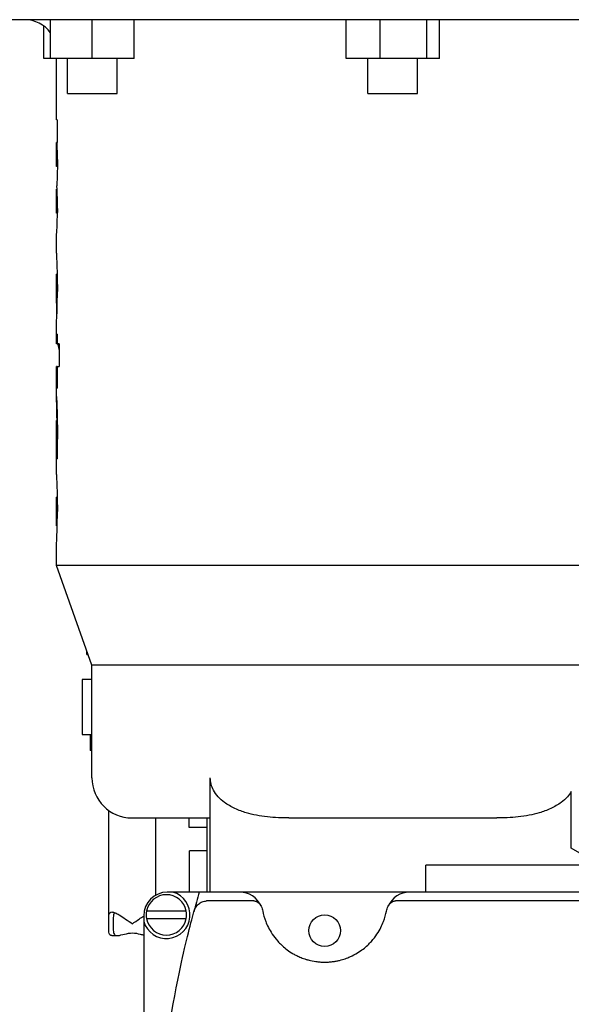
# Model space of a CAD drawing. Header units: inches. Extents: x 24 to 1128, y -69 to 748.
# Tile 94 of 256: x 205.2 to 209.57, y 209.31 to 217.12. Entities that reach past the tile are written whole.
import ezdxf

# ---------------------------------------------------------------- set-up
doc = ezdxf.new("R2010")
doc.units = ezdxf.units.IN
doc.header["$LTSCALE"] = 32
doc.header["$MEASUREMENT"] = 0
doc.layers.add('Visible (ANSI)', color=7, linetype='Continuous', lineweight=30)

msp = doc.modelspace()

# ---------------------------------------------------------------- linework, layer by layer
at = {"layer": 'Visible (ANSI)'}
for p, q in [((212.03087, 217.11761), (204.28387, 217.11761)), ((205.38901, 216.80961), (205.38901, 217.06637)), ((205.44037, 216.80961), (205.44037, 217.11761)), ((205.77237, 216.80961), (205.77237, 217.11761)), ((206.10437, 216.80961), (206.10437, 217.11761)), ((207.78707, 216.80961), (207.78707, 217.11761)), ((208.05815, 216.80961), (208.05815, 217.11761)), ((208.42845, 216.80961), (208.42845, 217.11761)), ((208.52767, 216.80961), (208.52767, 217.11761)), ((205.44037, 216.80961), (205.38901, 216.80961)), ((205.77237, 216.80961), (205.44037, 216.80961)), ((205.48737, 216.32317), (205.48737, 216.80961)), ((205.57537, 216.53361), (205.57537, 216.80961)), ((206.10437, 216.80961), (205.77237, 216.80961)), ((205.96937, 216.53361), (205.96937, 216.80961)), ((208.05815, 216.80961), (207.78707, 216.80961)), ((207.96037, 216.53361), (207.96037, 216.80961)), ((208.42845, 216.80961), (208.05815, 216.80961)), ((208.35437, 216.53361), (208.35437, 216.80961)), ((208.52767, 216.80961), (208.42845, 216.80961)), ((205.57537, 216.53361), (205.96937, 216.53361)), ((207.96037, 216.53361), (208.35437, 216.53361)), ((205.4938, 216.32317), (205.48737, 216.32317)), ((205.4938, 216.32317), (205.4938, 216.14279)), ((205.48737, 216.14279), (205.48751, 216.14279)), ((205.48737, 215.95751), (205.48737, 216.14279)), ((205.49036, 216.14279), (205.48751, 216.14279)), ((205.49036, 216.14279), (205.4938, 216.14279)), ((205.49394, 216.04533), (205.48808, 216.04533)), ((205.49517, 215.96612), (205.4875, 215.96612)), ((205.49517, 215.95292), (205.48892, 215.95292)), ((205.48737, 215.77254), (205.48751, 215.77254)), ((205.48737, 215.58679), (205.48737, 215.77254)), ((205.49023, 215.77254), (205.48751, 215.77254)), ((205.49375, 215.67508), (205.48808, 215.67508)), ((205.49516, 215.59527), (205.4875, 215.59527)), ((205.49517, 215.58266), (205.48892, 215.58266)), ((205.48737, 215.26628), (205.48737, 215.40243)), ((205.48737, 214.87277), (205.48737, 215.09577)), ((205.49357, 215.09908), (205.48747, 215.09908)), ((205.49515, 214.97878), (205.48859, 214.97878)), ((205.49445, 214.87064), (205.48747, 214.87064)), ((205.49045, 214.75248), (205.49045, 214.87064)), ((205.48737, 214.54785), (205.48737, 214.69514)), ((205.48808, 214.54785), (205.48808, 214.6238)), ((205.4938, 214.6238), (205.48808, 214.6238)), ((205.4938, 214.6238), (205.4938, 214.54785)), ((205.48808, 214.54785), (205.48737, 214.54785)), ((205.4938, 214.54785), (205.48808, 214.54785)), ((205.50995, 214.54785), (205.4938, 214.54785)), ((205.50995, 214.54785), (205.50995, 214.36748)), ((205.48737, 214.36748), (205.48808, 214.36748)), ((205.48737, 214.12965), (205.48737, 214.36748)), ((205.48808, 214.19659), (205.48808, 214.36748)), ((205.4938, 214.36748), (205.48808, 214.36748)), ((205.4938, 214.36748), (205.50995, 214.36748)), ((205.4938, 214.36748), (205.4938, 214.19659)), ((205.48808, 214.19659), (205.4938, 214.19659)), ((205.49457, 213.94026), (205.48762, 213.94026)), ((205.49379, 213.98268), (205.49189, 213.98268)), ((205.48737, 213.51156), (205.48737, 213.9172)), ((205.49518, 213.84043), (205.48859, 213.84043)), ((205.48747, 213.63646), (205.48747, 213.65144)), ((205.49283, 213.65144), (205.48747, 213.65144)), ((205.48747, 213.63646), (205.49244, 213.63646)), ((205.48737, 213.11651), (205.48737, 213.32076)), ((205.49405, 213.33266), (205.48911, 213.33266)), ((205.49464, 213.29884), (205.48775, 213.29884)), ((205.49518, 213.21874), (205.48859, 213.21874)), ((205.49463, 213.13686), (205.48771, 213.13686)), ((205.49406, 213.10482), (205.48911, 213.10482)), ((205.48737, 212.78961), (205.48737, 212.92592)), ((210.82737, 212.78961), (205.48737, 212.78961)), ((205.76987, 211.99961), (205.48737, 212.78961)), ((205.72928, 212.08351), (205.72928, 212.11312)), ((205.72928, 212.08351), (205.73987, 212.08351)), ((210.54487, 211.99961), (205.76987, 211.99961)), ((205.76987, 211.10561), (205.76987, 211.99961)), ((205.76987, 211.88667), (205.69302, 211.88667)), ((205.69302, 211.88667), (205.69302, 211.44965)), ((205.69302, 211.44965), (205.76987, 211.44965)), ((205.75624, 211.44965), (205.75624, 211.32367)), ((205.76987, 211.32367), (205.75624, 211.32367)), ((206.70577, 211.10561), (206.70577, 210.78761)), ((206.70901, 210.78761), (206.70901, 211.10561)), ((209.57397, 210.54804), (209.57397, 210.99697)), ((205.90274, 209.94867), (205.90274, 210.84706)), ((206.08787, 210.78761), (206.70577, 210.78761)), ((206.27774, 210.17636), (206.27774, 210.78761)), ((206.54037, 210.71306), (206.54037, 210.78761)), ((206.68137, 210.78761), (206.68137, 210.19941)), ((206.70901, 210.78761), (206.70577, 210.78761)), ((206.70577, 210.78761), (206.70577, 210.19941)), ((207.33249, 210.78761), (208.98225, 210.78761)), ((206.68137, 210.71306), (206.54037, 210.71306)), ((206.68137, 210.52757), (206.54431, 210.52757)), ((206.54431, 210.19941), (206.54431, 210.52757)), ((209.80749, 210.41321), (209.57397, 210.54804)), ((210.66237, 210.41321), (208.41827, 210.41321)), ((208.41827, 210.19941), (208.41827, 210.41321)), ((206.41282, 210.19941), (206.36782, 210.19941)), ((206.62032, 210.19941), (206.41282, 210.19941)), ((206.94171, 210.19941), (206.62032, 210.19941)), ((208.29093, 210.19941), (206.94171, 210.19941)), ((209.80671, 210.19941), (208.29093, 210.19941)), ((207.05525, 210.12941), (206.67771, 210.12941)), ((209.92025, 210.12941), (208.17739, 210.12941)), ((206.51748, 210.04941), (206.20316, 210.04941)), ((206.57742, 210.0422), (206.57756, 210.04272)), ((206.18032, 210.01191), (206.18032, 209.96691)), ((206.18032, 209.96691), (206.18032, 205.07691)), ((206.20316, 209.98941), (206.51748, 209.98941)), ((205.92786, 209.85492), (205.96996, 209.85492))]:
    msp.add_line(p, q, dxfattribs=at)
msp.add_circle((207.61632, 209.89441), 0.125, dxfattribs=at)
for centre, radius, start, end in [((205.23737, 216.86761), 0.25, 35.7082, 90), ((206.08787, 211.10561), 0.318, 180, 270), ((206.36032, 210.01941), 0.1875, 196.260205, 73.739795), ((206.36782, 210.01191), 0.1875, 90, 180), ((216.12317, 207.52191), 9.87285, 164.26441, 165.207002), ((206.94171, 210.01191), 0.1875, 24.050585, 90), ((208.29093, 210.01191), 0.1875, 90, 155.949415), ((206.36032, 210.01941), 0.16, 10.806923, 169.193077), ((206.36032, 210.01941), 0.16, 169.193077, 190.806923), ((206.36032, 210.01941), 0.16, 349.193077, 10.806923), ((206.36032, 210.01941), 0.16, 190.806923, 349.193077)]:
    msp.add_arc(centre, radius, start, end, dxfattribs=at)
for centre, major_axis, ratio, start_param, end_param in [((206.67842, 209.89523), (0.43471, 0.19266), 0.6279586, 6.2815618, 6.2848095), ((208.55559, 209.89462), (-0.43608, 0.19327), 0.6269713, 6.2815641, 6.2848066)]:
    msp.add_ellipse(centre, major_axis=major_axis, ratio=ratio, start_param=start_param, end_param=end_param, dxfattribs=at)
for points, knots in [([(205.48808, 216.04533), (205.48807, 216.05798), (205.48806, 216.06749), (205.48782, 216.10267), (205.48763, 216.12259), (205.48751, 216.14279)], [-0.33013764, -0.33013764, -0.33013764, -0.33013764, -0.17701764, -0.17701764, 0, 0, 0, 0]), ([(205.49036, 216.14279), (205.49139, 216.11452), (205.49286, 216.0798), (205.49507, 216.00946), (205.49513, 215.98024), (205.49518, 215.959)], [-0.28924375, -0.28924375, -0.28924375, -0.28924375, -0.16188576, -0.16188576, 0, 0, 0, 0]), ([(205.4875, 215.96612), (205.48755, 215.96843), (205.48759, 215.97045), (205.4877, 215.97679), (205.48776, 215.98055), (205.48789, 215.99206), (205.48795, 215.99887), (205.48807, 216.01939), (205.48808, 216.03313), (205.48808, 216.04533)], [-0.25896545, -0.25896545, -0.25896545, -0.25896545, -0.18374988, -0.18374988, -0.14057568, -0.14057568, -0.09299964, -0.09299964, 0, 0, 0, 0]), ([(205.48892, 215.95292), (205.48839, 215.95303), (205.48798, 215.95263), (205.48732, 215.95524), (205.48728, 215.95623), (205.4875, 215.96612)], [-0.46671958, -0.46671958, -0.46671958, -0.46671958, -0.1828871, -0.1828871, 0, 0, 0, 0]), ([(205.49518, 215.959), (205.49515, 215.94455), (205.49512, 215.92549), (205.49401, 215.87285), (205.49326, 215.85644), (205.49204, 215.8307), (205.49146, 215.82154), (205.49043, 215.80584), (205.48994, 215.80009), (205.48948, 215.7939)], [-0.2700833, -0.2700833, -0.2700833, -0.2700833, -0.21905475, -0.21905475, -0.1622594, -0.1622594, -0.09873208, -0.09873208, 0, 0, 0, 0]), ([(205.48808, 215.67508), (205.48807, 215.68723), (205.48806, 215.69832), (205.48783, 215.73218), (205.48763, 215.75214), (205.48751, 215.77254)], [-0.33887128, -0.33887128, -0.33887128, -0.33887128, -0.17910812, -0.17910812, 0, 0, 0, 0]), ([(205.48948, 215.7939), (205.49094, 215.74957), (205.49317, 215.70193), (205.49508, 215.62324), (205.49514, 215.60252), (205.49518, 215.5883)], [-0.29049518, -0.29049518, -0.29049518, -0.29049518, -0.10838804, -0.10838804, 0, 0, 0, 0]), ([(205.4875, 215.59527), (205.48754, 215.59719), (205.48758, 215.59892), (205.48768, 215.60439), (205.48773, 215.60749), (205.48781, 215.61356), (205.48788, 215.61928), (205.48807, 215.64491), (205.48808, 215.66182), (205.48808, 215.67508)], [-0.31317915, -0.31317915, -0.31317915, -0.31317915, -0.23267901, -0.23267901, -0.16136943, -0.16136943, -0.10108269, -0.10108269, 0, 0, 0, 0]), ([(205.48892, 215.58266), (205.48822, 215.5828), (205.48777, 215.58307), (205.48715, 215.58534), (205.48739, 215.59019), (205.4875, 215.59527)], [-0.15288938, -0.15288938, -0.15288938, -0.15288938, -0.09739045, -0.09739045, 0, 0, 0, 0]), ([(205.48737, 215.40245), (205.48737, 215.40286), (205.48753, 215.40395), (205.48865, 215.41386), (205.48945, 215.42196), (205.49081, 215.43844), (205.49162, 215.44979), (205.49274, 215.47037), (205.49312, 215.47845), (205.49379, 215.49517), (205.49438, 215.51115), (205.49513, 215.55658), (205.49516, 215.57384), (205.49518, 215.5883)], [0.02008915, 0.02008915, 0.02008915, 0.02008915, 0.14249656, 0.14249656, 0.29149898, 0.29149898, 0.45440488, 0.45440488, 0.54174571, 0.54174571, 0.63255138, 0.63255138, 0.70990274, 0.70990274, 0.70990274, 0.70990274]), ([(205.48737, 215.26628), (205.48737, 215.26215), (205.4875, 215.25659), (205.48847, 215.23001), (205.48966, 215.2064), (205.49102, 215.17495), (205.49162, 215.16087), (205.49281, 215.12705), (205.49369, 215.10086), (205.49508, 215.02046), (205.49513, 214.99136), (205.49518, 214.96276)], [-1.1913899, -1.1913899, -1.1913899, -1.1913899, -1.03694, -1.03694, -0.6637565, -0.6637565, -0.4491005, -0.4491005, -0.2179842, -0.2179842, 0, 0, 0, 0]), ([(205.48859, 214.97878), (205.48858, 214.99115), (205.48857, 215.0076), (205.4883, 215.03758), (205.48815, 215.05041), (205.48786, 215.06829), (205.48768, 215.07731), (205.48742, 215.09071), (205.48738, 215.0934), (205.48736, 215.09747), (205.4874, 215.09826), (205.48747, 215.09908)], [-0.58826623, -0.58826623, -0.58826623, -0.58826623, -0.28735676, -0.28735676, -0.15509658, -0.15509658, -0.10117797, -0.10117797, -0.06252422, -0.06252422, 0, 0, 0, 0]), ([(205.48747, 214.87064), (205.48731, 214.87177), (205.48734, 214.87368), (205.48774, 214.88954), (205.48791, 214.89746), (205.48809, 214.90686), (205.48823, 214.91477), (205.48857, 214.94707), (205.48858, 214.96964), (205.48859, 214.97878)], [-0.17168624, -0.17168624, -0.17168624, -0.17168624, -0.13626687, -0.13626687, -0.10934978, -0.10934978, -0.0696553, -0.0696553, 0, 0, 0, 0]), ([(205.48737, 214.69525), (205.48737, 214.69708), (205.48745, 214.69951), (205.48803, 214.71161), (205.48885, 214.72427), (205.49031, 214.74939), (205.49135, 214.76764), (205.49303, 214.81136), (205.49378, 214.83281), (205.49512, 214.90786), (205.49516, 214.94195), (205.49518, 214.96276)], [0.1693422, 0.1693422, 0.1693422, 0.1693422, 0.2648188, 0.2648188, 0.5326021, 0.5326021, 0.8167292, 0.8167292, 1.0036761, 1.0036761, 1.223653, 1.223653, 1.223653, 1.223653]), ([(205.50995, 214.50129), (205.5098, 214.50257), (205.50965, 214.50371), (205.50811, 214.51539), (205.5066, 214.52293), (205.50411, 214.53321), (205.50242, 214.53917), (205.49767, 214.5475), (205.49612, 214.54771), (205.49516, 214.54785)], [-0.31520635, -0.31520635, -0.31520635, -0.31520635, -0.30498921, -0.30498921, -0.19715732, -0.19715732, -0.09540923, -0.09540923, 0, 0, 0, 0]), ([(205.49189, 213.98268), (205.49173, 213.99231), (205.49152, 214.0056), (205.49076, 214.04007), (205.49041, 214.05175), (205.48944, 214.08458), (205.48879, 214.09843), (205.48837, 214.10791), (205.48791, 214.11756), (205.48732, 214.12989), (205.48735, 214.12989), (205.48741, 214.13013)], [-0.2733826, -0.2733826, -0.2733826, -0.2733826, -0.25520732, -0.25520732, -0.23502967, -0.23502967, -0.15872525, -0.15872525, -0.07743241, -0.07743241, 0, 0, 0, 0]), ([(205.48741, 214.13013), (205.48749, 214.12962), (205.48773, 214.12842), (205.48875, 214.11288), (205.48934, 214.10342), (205.4906, 214.07701), (205.49108, 214.06681), (205.4922, 214.03812), (205.49343, 214.00763), (205.4951, 213.91079), (205.49515, 213.86901), (205.49518, 213.84577)], [-2.9729607, -2.9729607, -2.9729607, -2.9729607, -1.4223239, -1.4223239, -0.6284375, -0.6284375, -0.3757628, -0.3757628, -0.1771373, -0.1771373, 0, 0, 0, 0]), ([(205.48737, 213.91721), (205.48737, 213.91835), (205.48737, 213.91934), (205.48737, 213.92449), (205.48737, 213.92803), (205.4874, 213.93368), (205.48741, 213.9362), (205.48749, 213.9397), (205.48755, 213.93998), (205.48762, 213.94026)], [0.1718893, 0.1718893, 0.1718893, 0.1718893, 0.19670038, 0.19670038, 0.31945142, 0.31945142, 0.40440551, 0.40440551, 0.49360491, 0.49360491, 0.49360491, 0.49360491]), ([(205.48859, 213.84043), (205.48858, 213.85136), (205.48857, 213.86271), (205.48846, 213.89046), (205.48836, 213.90206), (205.4882, 213.91804), (205.4881, 213.92499), (205.48794, 213.93341), (205.48787, 213.93594), (205.48773, 213.9397), (205.48767, 213.93989), (205.48762, 213.94026)], [-0.106918, -0.106918, -0.106918, -0.106918, -0.09374505, -0.09374505, -0.07658363, -0.07658363, -0.04868095, -0.04868095, -0.02841558, -0.02841558, 0, 0, 0, 0]), ([(205.48747, 213.65144), (205.48766, 213.68461), (205.48803, 213.71999), (205.4884, 213.7741), (205.48847, 213.7875), (205.48857, 213.8149), (205.48858, 213.82655), (205.48859, 213.84043)], [-0.34991827, -0.34991827, -0.34991827, -0.34991827, -0.17947682, -0.17947682, -0.10576789, -0.10576789, 0, 0, 0, 0]), ([(205.49518, 213.84577), (205.49516, 213.81852), (205.49512, 213.7814), (205.49394, 213.70691), (205.49369, 213.69267), (205.49298, 213.65674), (205.49275, 213.64828), (205.49244, 213.63646)], [-0.42901211, -0.42901211, -0.42901211, -0.42901211, -0.16244637, -0.16244637, -0.09765605, -0.09765605, 0, 0, 0, 0]), ([(205.48737, 213.51156), (205.48738, 213.50707), (205.48758, 213.49947), (205.48905, 213.46719), (205.49021, 213.4443), (205.49214, 213.39945), (205.49318, 213.37061), (205.4944, 213.31763), (205.4947, 213.29572), (205.49514, 213.25586), (205.49516, 213.23901), (205.49518, 213.21874)], [-0.58233565, -0.58233565, -0.58233565, -0.58233565, -0.50231234, -0.50231234, -0.392237, -0.392237, -0.25397691, -0.25397691, -0.15446663, -0.15446663, 0, 0, 0, 0]), ([(205.48775, 213.29884), (205.48757, 213.30638), (205.48739, 213.31348), (205.48733, 213.33142), (205.48798, 213.3323), (205.48911, 213.33266)], [-0.36560638, -0.36560638, -0.36560638, -0.36560638, -0.23775397, -0.23775397, 0, 0, 0, 0]), ([(205.48859, 213.21874), (205.48858, 213.22619), (205.48858, 213.23419), (205.48843, 213.26173), (205.48828, 213.2711), (205.48806, 213.28448), (205.48788, 213.29193), (205.48775, 213.29884)], [-0.13199491, -0.13199491, -0.13199491, -0.13199491, -0.11266389, -0.11266389, -0.0804134, -0.0804134, 0, 0, 0, 0]), ([(205.48736, 212.9259), (205.48736, 212.93075), (205.48756, 212.93657), (205.48847, 212.95901), (205.48963, 212.98105), (205.49123, 213.01561), (205.49247, 213.04196), (205.4942, 213.10814), (205.49457, 213.13086), (205.49513, 213.17829), (205.49516, 213.19713), (205.49518, 213.21874)], [0.10811087, 0.10811087, 0.10811087, 0.10811087, 0.16431774, 0.16431774, 0.33027942, 0.33027942, 0.45839403, 0.45839403, 0.53256655, 0.53256655, 0.64146017, 0.64146017, 0.64146017, 0.64146017]), ([(205.48771, 213.13686), (205.48781, 213.14188), (205.48793, 213.14672), (205.48814, 213.15802), (205.48826, 213.16505), (205.48841, 213.18014), (205.48848, 213.18729), (205.48858, 213.20559), (205.48858, 213.21182), (205.48859, 213.21874)], [-0.65821296, -0.65821296, -0.65821296, -0.65821296, -0.29990329, -0.29990329, -0.11504142, -0.11504142, -0.05272766, -0.05272766, 0, 0, 0, 0]), ([(205.48911, 213.10482), (205.48794, 213.10535), (205.48739, 213.10692), (205.48736, 213.1222), (205.48753, 213.12933), (205.48771, 213.13686)], [-0.25295121, -0.25295121, -0.25295121, -0.25295121, -0.10181507, -0.10181507, 0, 0, 0, 0]), ([(207.33249, 210.78761), (207.27897, 210.78761), (207.22016, 210.78983), (207.10373, 210.80271), (207.04613, 210.81352), (206.9657, 210.83722), (206.93432, 210.84844), (206.87425, 210.87631), (206.84559, 210.89304), (206.80463, 210.92355), (206.78744, 210.93851), (206.75705, 210.97188), (206.74389, 210.99033), (206.7266, 211.02271), (206.71994, 211.03888), (206.71113, 211.07235), (206.70901, 211.08966), (206.70901, 211.10561)], [-5.6439662, -5.6439662, -5.6439662, -5.6439662, -5.2361589, -5.2361589, -4.8283515, -4.8283515, -4.59727, -4.59727, -4.3661885, -4.3661885, -4.2080571, -4.2080571, -4.0499257, -4.0499257, -3.9283825, -3.9283825, -3.8068394, -3.8068394, -3.8068394, -3.8068394]), ([(209.57397, 210.99697), (209.56517, 210.98258), (209.55446, 210.96834), (209.5273, 210.93851), (209.51011, 210.92355), (209.46914, 210.89304), (209.44049, 210.87631), (209.38042, 210.84844), (209.34903, 210.83722), (209.26861, 210.81352), (209.21101, 210.80271), (209.09458, 210.78983), (209.03577, 210.78761), (208.98225, 210.78761)], [-11.1438546, -11.1438546, -11.1438546, -11.1438546, -11.0193005, -11.0193005, -10.8611691, -10.8611691, -10.6300876, -10.6300876, -10.3990061, -10.3990061, -9.9911987, -9.9911987, -9.5833913, -9.5833913, -9.5833913, -9.5833913]), ([(206.57756, 210.04272), (206.58061, 210.05409), (206.5852, 210.0654), (206.59747, 210.08611), (206.60515, 210.0959), (206.6241, 210.1127), (206.63451, 210.11909), (206.65069, 210.12532), (206.65612, 210.1269), (206.66701, 210.12891), (206.67233, 210.12941), (206.67771, 210.12941)], [0.000001, 0.000001, 0.000001, 0.000001, 0.12468636, 0.12468636, 0.24253264, 0.24253264, 0.35764318, 0.35764318, 0.4114432, 0.4114432, 0.46081147, 0.46081147, 0.46081147, 0.46081147]), ([(207.05525, 210.12941), (207.05809, 210.12941), (207.06091, 210.12918), (207.06667, 210.12825), (207.06956, 210.12753), (207.07864, 210.12452), (207.08427, 210.12146), (207.09449, 210.11406), (207.09903, 210.10956), (207.10698, 210.09964), (207.11034, 210.09404), (207.11293, 210.08833)], [0, 0, 0, 0, 0.02169341, 0.02169341, 0.0450062, 0.0450062, 0.09803497, 0.09803497, 0.15604698, 0.15604698, 0.22012066, 0.22012066, 0.22012066, 0.22012066]), ([(208.11971, 210.08833), (208.1223, 210.09404), (208.12565, 210.09964), (208.1336, 210.10956), (208.13814, 210.11405), (208.14836, 210.12146), (208.154, 210.12452), (208.16308, 210.12753), (208.16596, 210.12825), (208.17172, 210.12918), (208.17455, 210.12941), (208.17739, 210.12941)], [0.000001, 0.000001, 0.000001, 0.000001, 0.06460042, 0.06460042, 0.12308943, 0.12308943, 0.17656559, 0.17656559, 0.20007479, 0.20007479, 0.22195075, 0.22195075, 0.22195075, 0.22195075]), ([(205.90274, 209.94867), (205.90274, 209.96046), (205.90269, 209.97303), (205.90306, 209.99614), (205.90353, 210.00667), (205.90606, 210.02374), (205.90839, 210.03108), (205.91614, 210.04041), (205.92162, 210.04242), (205.93494, 210.04242), (205.94393, 210.0399), (205.964, 210.03135), (205.97506, 210.02536), (206.00111, 210.00998), (206.01871, 209.99842), (206.05478, 209.97376), (206.07326, 209.96067), (206.09024, 209.94867)], [0.90271333, 0.90271333, 0.90271333, 0.90271333, 0.99256407, 0.99256407, 1.08241482, 1.08241482, 1.17753152, 1.17753152, 1.27264821, 1.27264821, 1.38061569, 1.38061569, 1.48858317, 1.48858317, 1.64700491, 1.64700491, 1.80542665, 1.80542665, 1.80542665, 1.80542665]), ([(205.95093, 210.03687), (205.94959, 210.0358), (205.94839, 210.03457), (205.94466, 210.02977), (205.94253, 210.02496), (205.93966, 210.01314), (205.93888, 210.00614), (205.93801, 209.99197), (205.93785, 209.98364), (205.93772, 209.9662), (205.93774, 209.95708), (205.93774, 209.94867)], [-1.00042992, -1.00042992, -1.00042992, -1.00042992, -0.97520907, -0.97520907, -0.91109078, -0.91109078, -0.84697249, -0.84697249, -0.78286004, -0.78286004, -0.71874758, -0.71874758, -0.71874758, -0.71874758]), ([(206.46398, 209.56475), (206.48696, 209.6734), (206.50873, 209.76745), (206.5473, 209.92662), (206.5641, 209.99174), (206.57742, 210.0422)], [0, 0, 0, 0, 0.027475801, 0.027475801, 0.054951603, 0.054951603, 0.054951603, 0.054951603]), ([(207.12569, 210.04805), (207.13037, 210.02424), (207.13739, 209.99723), (207.15454, 209.95201), (207.16137, 209.93616), (207.17812, 209.90291), (207.18802, 209.88551), (207.21218, 209.8492), (207.22641, 209.8303), (207.2528, 209.80086), (207.26247, 209.79085), (207.2839, 209.77063), (207.29566, 209.76041), (207.32205, 209.73984), (207.33665, 209.72948), (207.36176, 209.71395), (207.37067, 209.70878), (207.38992, 209.69847), (207.4003, 209.69332), (207.42282, 209.68321), (207.43492, 209.67827), (207.45488, 209.67114), (207.46183, 209.66882), (207.47652, 209.66429), (207.48429, 209.66209), (207.50886, 209.65581), (207.52666, 209.65209), (207.55707, 209.64783), (207.56767, 209.64667), (207.58405, 209.64543), (207.5896, 209.6451), (207.60092, 209.64462), (207.60667, 209.64448), (207.62372, 209.64434), (207.635, 209.64464), (207.65177, 209.64564), (207.65734, 209.64607), (207.66817, 209.64708), (207.67343, 209.64766), (207.68885, 209.64959), (207.69861, 209.65114), (207.71733, 209.65463), (207.72618, 209.65656), (207.75119, 209.66264), (207.76605, 209.66714), (207.79348, 209.67663), (207.80586, 209.68156), (207.84002, 209.69656), (207.85911, 209.70686), (207.89322, 209.72761), (207.9082, 209.7381), (207.93506, 209.75881), (207.94697, 209.76906), (207.96861, 209.7893), (207.97834, 209.79928), (208.005, 209.82877), (208.01946, 209.84783), (208.04401, 209.88447), (208.05404, 209.90202), (208.07098, 209.93553), (208.07789, 209.95149), (208.09519, 209.99699), (208.10225, 210.02414), (208.10695, 210.04805)], [0, 0, 0, 0, 0.01360987, 0.01360987, 0.0204148, 0.0204148, 0.02721973, 0.02721973, 0.03402466, 0.03402466, 0.03742713, 0.03742713, 0.0408296, 0.0408296, 0.04423206, 0.04423206, 0.0459333, 0.0459333, 0.04763453, 0.04763453, 0.04933576, 0.04933576, 0.05018638, 0.05018638, 0.051037, 0.051037, 0.05273823, 0.05273823, 0.05358885, 0.05358885, 0.05401416, 0.05401416, 0.05443946, 0.05443946, 0.05529008, 0.05529008, 0.05571539, 0.05571539, 0.0561407, 0.0561407, 0.05699131, 0.05699131, 0.05784193, 0.05784193, 0.05954316, 0.05954316, 0.0612444, 0.0612444, 0.06464686, 0.06464686, 0.06804933, 0.06804933, 0.0714518, 0.0714518, 0.07485426, 0.07485426, 0.0816592, 0.0816592, 0.08846413, 0.08846413, 0.09526906, 0.09526906, 0.10887893, 0.10887893, 0.10887893, 0.10887893]), ([(205.92786, 209.85492), (205.92162, 209.85492), (205.91614, 209.85693), (205.90839, 209.86626), (205.90606, 209.8736), (205.90353, 209.89067), (205.90306, 209.9012), (205.90269, 209.9243), (205.90274, 209.93688), (205.90274, 209.94867)], [-1.27264821, -1.27264821, -1.27264821, -1.27264821, -1.17753152, -1.17753152, -1.08241482, -1.08241482, -0.99256407, -0.99256407, -0.90271333, -0.90271333, -0.90271333, -0.90271333]), ([(205.93774, 209.94867), (205.93774, 209.94026), (205.93772, 209.93114), (205.93785, 209.9137), (205.93801, 209.90537), (205.93888, 209.8912), (205.93966, 209.8842), (205.94253, 209.87238), (205.94466, 209.86757), (205.95026, 209.86036), (205.9543, 209.85763), (205.96432, 209.85481), (205.97032, 209.85467), (205.99046, 209.85654), (206.00817, 209.86176), (206.04743, 209.87151), (206.06908, 209.87561), (206.1114, 209.87561), (206.13305, 209.87151), (206.16244, 209.86421), (206.17172, 209.86171), (206.18031, 209.85964)], [0.71874758, 0.71874758, 0.71874758, 0.71874758, 0.78286004, 0.78286004, 0.84697249, 0.84697249, 0.91109078, 0.91109078, 0.97520907, 0.97520907, 1.04511857, 1.04511857, 1.11502807, 1.11502807, 1.27626162, 1.27626162, 1.43749517, 1.43749517, 1.59872872, 1.59872872, 1.67886429, 1.67886429, 1.67886429, 1.67886429]), ([(206.09024, 209.94867), (206.10721, 209.96067), (206.12569, 209.97376), (206.15633, 209.9947), (206.16871, 210.00294), (206.18031, 210.01024)], [0, 0, 0, 0, 0.15842174, 0.15842174, 0.26908163, 0.26908163, 0.26908163, 0.26908163]), ([(206.25032, 207.52191), (206.25032, 207.60819), (206.25145, 207.69467), (206.25601, 207.86805), (206.25943, 207.95466), (206.27305, 208.21342), (206.28661, 208.38483), (206.34039, 208.8959), (206.39369, 209.23239), (206.46398, 209.56475)], [0.054789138, 0.054789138, 0.054789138, 0.054789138, 0.061306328, 0.061306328, 0.067823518, 0.067823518, 0.080857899, 0.080857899, 0.106926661, 0.106926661, 0.106926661, 0.106926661])]:
    msp.add_open_spline(points, degree=3, knots=knots, dxfattribs=at)
for points in [[(205.49247, 213.94026), (205.49228, 213.95642), (205.4921, 213.96824), (205.49189, 213.98268)], [(207.11332, 210.08744), (207.11881, 210.07497), (207.12298, 210.06184), (207.12569, 210.04805)], [(208.10695, 210.04805), (208.10965, 210.06184), (208.11383, 210.07497), (208.11932, 210.08744)]]:
    msp.add_open_spline(points, degree=3, dxfattribs=at)

doc.saveas('drawing.dxf')
